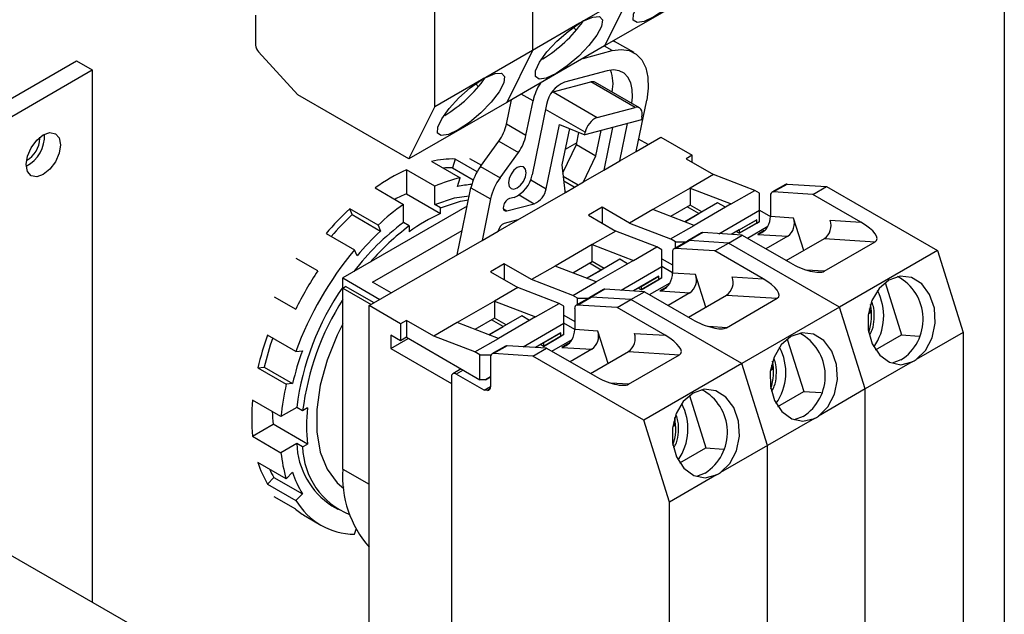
# Model space of a CAD drawing. Header units: millimetres. Extents: x 7205 to 9529, y -660 to 140.
# Tile 188 of 193: x 9441 to 9512, y -199 to -156. Entities that reach past the tile are written whole.
import ezdxf

# ---------------------------------------------------------------- set-up
doc = ezdxf.new("R2010")
doc.units = ezdxf.units.MM
doc.header["$LTSCALE"] = 3

msp = doc.modelspace()

# ---------------------------------------------------------------- linework, layer by layer
at = {"color": 7, "linetype": 'Continuous', "lineweight": 25}
for p, q in [((9478.215, -133.904), (9478.215, -158.037)), ((9471.144, -162.119), (9471.144, -137.986)), ((9512.297, -141.045), (9512.297, -213.704)), ((9490.492, -153.632), (9483.421, -157.714)), ((9485.286, -153.955), (9481.897, -155.911)), ((9485.286, -153.955), (9483.421, -157.714)), ((9458.204, -155.495), (9458.204, -157.646)), ((9481.603, -156.081), (9478.215, -158.037)), ((9481.371, -156.576), (9481.176, -156.364)), ((9481.75, -155.99), (9481.603, -156.081)), ((9481.897, -155.911), (9481.75, -155.99)), ((9483.421, -157.714), (9476.35, -161.796)), ((9484.062, -157.344), (9484.131, -157.382)), ((9485.545, -158.198), (9484.131, -157.382)), ((9458.413, -158.14), (9461.265, -161.252)), ((9478.215, -158.037), (9474.826, -159.993)), ((9478.215, -158.037), (9476.35, -161.796)), ((9481.863, -158.614), (9483.967, -158.055)), ((9436.46, -163.874), (9445.264, -158.791)), ((9445.264, -158.791), (9446.395, -159.445)), ((9478.943, -158.646), (9478.83, -158.709)), ((9436.46, -165.18), (9446.395, -159.445)), ((9446.395, -159.445), (9446.395, -197.902)), ((9474.826, -159.993), (9474.679, -160.072)), ((9483.604, -159.505), (9480.531, -160.321)), ((9474.532, -160.163), (9471.144, -162.119)), ((9474.3, -160.658), (9474.105, -160.446)), ((9474.679, -160.072), (9474.532, -160.163)), ((9479.705, -161.04), (9482.435, -160.314)), ((9485.617, -162.151), (9482.435, -160.314)), ((9485.933, -162.18), (9482.751, -160.343)), ((9469.279, -165.879), (9461.265, -161.252)), ((9479.601, -161.077), (9479.705, -161.04)), ((9479.705, -161.04), (9482.887, -162.877)), ((9476.35, -161.796), (9469.279, -165.879)), ((9469.279, -165.879), (9471.144, -162.119)), ((9476.324, -163.356), (9476.685, -161.603)), ((9477.738, -164.172), (9478.249, -161.689)), ((9479.231, -161.935), (9478.181, -167.035)), ((9482.887, -162.877), (9485.617, -162.151)), ((9485.694, -165.336), (9486.459, -161.621)), ((9471.871, -162.728), (9471.759, -162.791)), ((9486.116, -162.865), (9486.079, -163.043)), ((9477.738, -164.172), (9476.324, -163.356)), ((9479.202, -168.032), (9480.16, -163.38)), ((9480.16, -163.38), (9481.983, -164.132)), ((9486.079, -163.043), (9481.983, -164.132)), ((9483.987, -163.599), (9483.351, -166.689)), ((9484.522, -166.013), (9485.079, -163.309)), ((9442.612, -164.405), (9442.608, -164.314)), ((9480.874, -163.674), (9480.334, -166.294)), ((9481.378, -164.824), (9481.557, -163.956)), ((9481.983, -164.132), (9482.02, -163.953)), ((9482.792, -165.64), (9483.167, -163.817)), ((9485.694, -165.336), (9487.478, -164.307)), ((9487.478, -164.307), (9489.741, -165.613)), ((9474.455, -166.414), (9475.771, -164.585)), ((9475.771, -164.585), (9477.186, -165.402)), ((9480.433, -166.822), (9481.378, -164.824)), ((9481.401, -164.713), (9480.56, -165.198)), ((9481.378, -164.824), (9482.792, -165.64)), ((9486.559, -164.837), (9485.878, -164.444)), ((9475.869, -167.23), (9477.186, -165.402)), ((9481.9, -167.526), (9482.792, -165.64)), ((9484.522, -166.013), (9485.694, -165.336)), ((9485.705, -165.284), (9485.745, -165.307)), ((9489.741, -165.613), (9489.316, -165.858)), ((9489.741, -166.103), (9489.741, -165.613)), ((9470.923, -166.052), (9472.973, -167.236)), ((9472.623, -165.88), (9472.436, -166.521)), ((9474.209, -166.796), (9472.623, -165.88)), ((9473.651, -165.833), (9474.514, -166.332)), ((9474.455, -166.414), (9475.869, -167.23)), ((9480.334, -166.294), (9480.54, -168.194)), ((9483.351, -166.689), (9484.522, -166.013)), ((9489.316, -165.858), (9491.296, -167.001)), ((9471.144, -167.851), (9469.093, -166.667)), ((9469.093, -166.667), (9469.093, -168.395)), ((9472.436, -166.521), (9473.931, -167.384)), ((9480.394, -166.845), (9480.433, -166.822)), ((9480.399, -166.894), (9480.433, -166.822)), ((9481.9, -167.526), (9483.351, -166.689)), ((9491.296, -167.001), (9489.599, -167.981)), ((9494.266, -168.144), (9491.296, -167.001)), ((9471.144, -169.167), (9471.144, -167.851)), ((9472.787, -167.876), (9472.973, -167.236)), ((9480.581, -168.288), (9481.9, -167.526)), ((9496.491, -167.712), (9495.501, -168.284)), ((9495.607, -168.261), (9496.597, -167.689)), ((9496.597, -167.689), (9499.448, -167.869)), ((9498.459, -168.441), (9499.448, -167.869)), ((9499.448, -167.869), (9507.463, -172.496)), ((9466.83, -167.973), (9468.881, -169.157)), ((9469.093, -168.395), (9471.568, -169.823)), ((9473.129, -171.039), (9473.764, -167.951)), ((9473.764, -167.951), (9475.179, -168.767)), ((9477.15, -170.269), (9480.581, -168.288)), ((9489.599, -167.981), (9486.912, -169.532)), ((9489.599, -167.981), (9492.569, -169.123)), ((9489.599, -167.981), (9489.599, -169.205)), ((9492.569, -169.123), (9494.266, -168.144)), ((9494.62, -168.348), (9494.266, -168.144)), ((9494.62, -169.572), (9494.62, -168.348)), ((9495.397, -168.513), (9495.397, -170.035)), ((9498.459, -168.441), (9495.607, -168.261)), ((9501.936, -170.448), (9498.459, -168.441)), ((9473.491, -169.279), (9464.497, -174.471)), ((9468.881, -170.473), (9468.881, -169.157)), ((9471.568, -169.411), (9471.144, -169.167)), ((9475.179, -168.767), (9474.562, -171.763)), ((9476.355, -169.634), (9478.335, -169.108)), ((9476.881, -168.649), (9476.539, -168.74)), ((9489.599, -169.205), (9488.185, -170.022)), ((9491.579, -169.044), (9489.205, -170.414)), ((9490.448, -169.695), (9489.599, -169.205)), ((9492.569, -169.123), (9489.882, -170.675)), ((9491.579, -169.044), (9490.236, -169.818)), ((9492.143, -169.369), (9491.579, -169.044)), ((9467.051, -170.655), (9465, -169.471)), ((9465.187, -169.896), (9465, -169.471)), ((9465.187, -169.896), (9467.237, -171.08)), ((9471.568, -169.823), (9471.568, -169.411)), ((9483.235, -169.368), (9482.245, -169.94)), ((9482.245, -169.94), (9484.225, -171.083)), ((9485.215, -170.511), (9483.235, -169.368)), ((9483.235, -169.368), (9483.235, -170.511)), ((9486.912, -169.532), (9485.215, -170.511)), ((9489.882, -170.675), (9486.912, -169.532)), ((9489.203, -170.414), (9490.236, -169.818)), ((9490.236, -169.818), (9489.387, -169.328)), ((9491.674, -171.273), (9494.62, -169.572)), ((9494.62, -170.389), (9494.62, -169.572)), ((9494.62, -169.573), (9495.397, -170.022)), ((9467.051, -170.655), (9467.237, -171.08)), ((9469.305, -170.718), (9468.881, -170.473)), ((9469.305, -170.718), (9469.305, -171.129)), ((9475.734, -171.086), (9477.15, -170.269)), ((9477.15, -170.269), (9476.171, -170.529)), ((9485.215, -170.511), (9488.185, -171.654)), ((9488.185, -171.654), (9489.882, -170.675)), ((9494.407, -170.267), (9492.566, -171.329)), ((9493.135, -171.001), (9494.407, -170.267)), ((9494.62, -170.389), (9493.135, -171.246)), ((9493.135, -171.246), (9494.407, -170.511)), ((9494.407, -170.511), (9494.407, -170.267)), ((9494.407, -170.511), (9494.62, -170.389)), ((9494.62, -170.389), (9494.62, -170.389)), ((9497.066, -170.141), (9495.397, -170.035)), ((9497.806, -172.488), (9497.066, -170.141)), ((9499.715, -170.308), (9501.936, -170.448)), ((9463.301, -171.262), (9465.351, -172.446)), ((9466.654, -174.777), (9473.129, -171.039)), ((9472.766, -172.8), (9473.129, -171.039)), ((9474.562, -171.763), (9475.734, -171.086)), ((9475.738, -171.067), (9475.734, -171.086)), ((9484.225, -171.083), (9482.528, -172.063)), ((9487.195, -172.226), (9484.225, -171.083)), ((9490.41, -171.223), (9489.42, -171.794)), ((9490.516, -171.2), (9489.526, -171.771)), ((9493.367, -171.38), (9490.516, -171.2)), ((9492.377, -171.952), (9493.367, -171.38)), ((9493.135, -171.001), (9492.566, -171.329)), ((9493.135, -171.246), (9492.922, -171.124)), ((9493.135, -171.001), (9493.135, -171.246)), ((9493.367, -171.38), (9496.844, -173.387)), ((9493.738, -171.594), (9495.214, -170.741)), ((9494.481, -171.324), (9496.647, -171.461)), ((9466.406, -176.471), (9474.562, -171.763)), ((9482.528, -172.063), (9479.841, -173.614)), ((9482.528, -172.063), (9485.498, -173.205)), ((9482.528, -173.287), (9482.528, -172.063)), ((9488.538, -171.858), (9488.185, -171.654)), ((9489.42, -171.794), (9488.43, -172.366)), ((9488.536, -172.343), (9489.526, -171.771)), ((9488.538, -171.858), (9489.309, -171.858)), ((9488.538, -172.303), (9488.538, -171.858)), ((9492.377, -171.952), (9489.526, -171.771)), ((9491.387, -172.523), (9492.377, -171.952)), ((9500.392, -176.578), (9492.377, -171.952)), ((9496.647, -171.461), (9495.077, -172.367)), ((9496.546, -173.215), (9499.295, -171.628)), ((9499.29, -173.983), (9502.967, -171.86)), ((9499.295, -171.628), (9502.967, -171.86)), ((9465.538, -172.871), (9465.351, -172.446)), ((9485.498, -173.205), (9487.195, -172.226)), ((9487.549, -172.43), (9487.195, -172.226)), ((9487.549, -173.655), (9487.549, -172.43)), ((9488.326, -172.595), (9488.326, -174.117)), ((9491.387, -172.523), (9488.536, -172.343)), ((9494.864, -174.53), (9491.387, -172.523)), ((9507.463, -172.496), (9500.392, -176.578)), ((9507.463, -172.496), (9509.327, -178.409)), ((9462.697, -173.953), (9461.141, -173.055)), ((9476.164, -173.451), (9475.174, -174.022)), ((9478.144, -174.593), (9476.164, -173.451)), ((9476.164, -173.451), (9476.164, -174.593)), ((9481.114, -174.104), (9482.528, -173.287)), ((9484.508, -173.126), (9482.134, -174.496)), ((9483.164, -173.9), (9482.316, -173.41)), ((9483.377, -173.777), (9482.528, -173.287)), ((9485.498, -173.205), (9482.811, -174.757)), ((9484.508, -173.126), (9483.164, -173.9)), ((9485.072, -173.451), (9484.508, -173.126)), ((9487.549, -173.083), (9488.326, -173.532)), ((9462.697, -173.953), (9462.199, -173.666)), ((9475.174, -174.022), (9477.154, -175.165)), ((9479.841, -173.614), (9478.144, -174.593)), ((9482.811, -174.757), (9479.841, -173.614)), ((9482.132, -174.496), (9483.164, -173.9)), ((9484.603, -175.355), (9487.549, -173.655)), ((9488.326, -174.104), (9487.549, -173.655)), ((9487.549, -174.471), (9487.549, -173.655)), ((9489.995, -174.223), (9488.326, -174.117)), ((9490.735, -176.57), (9489.995, -174.223)), ((9464.497, -174.471), (9467.184, -176.022)), ((9464.497, -175.206), (9464.497, -174.471)), ((9467.997, -175.553), (9466.654, -174.777)), ((9481.114, -175.736), (9478.144, -174.593)), ((9481.114, -175.736), (9482.811, -174.757)), ((9487.336, -174.349), (9485.495, -175.411)), ((9486.064, -175.083), (9487.336, -174.349)), ((9487.549, -174.471), (9486.064, -175.328)), ((9486.064, -175.328), (9487.336, -174.594)), ((9486.666, -175.676), (9488.143, -174.823)), ((9487.336, -174.594), (9487.336, -174.349)), ((9487.336, -174.594), (9487.549, -174.471)), ((9487.549, -174.471), (9487.549, -174.471)), ((9492.644, -174.39), (9494.864, -174.53)), ((9503.682, -174.802), (9504.876, -178.586)), ((9464.497, -175.206), (9464.709, -175.083)), ((9464.497, -175.206), (9466.547, -176.39)), ((9464.497, -188.271), (9464.497, -175.206)), ((9466.759, -176.267), (9464.709, -175.083)), ((9477.154, -175.165), (9475.457, -176.145)), ((9480.124, -176.308), (9477.154, -175.165)), ((9483.339, -175.305), (9482.349, -175.876)), ((9483.445, -175.282), (9482.455, -175.853)), ((9486.296, -175.462), (9483.445, -175.282)), ((9485.306, -176.034), (9486.296, -175.462)), ((9486.064, -175.083), (9485.495, -175.411)), ((9486.064, -175.328), (9485.851, -175.206)), ((9486.064, -175.083), (9486.064, -175.328)), ((9486.296, -175.462), (9489.773, -177.469)), ((9487.409, -175.406), (9489.576, -175.543)), ((9489.576, -175.543), (9488.006, -176.449)), ((9489.475, -177.297), (9492.224, -175.71)), ((9492.224, -175.71), (9495.896, -175.942)), ((9459.541, -175.826), (9461.097, -176.724)), ((9475.457, -176.145), (9472.77, -177.696)), ((9475.457, -176.145), (9478.427, -177.288)), ((9475.457, -176.145), (9475.457, -177.369)), ((9478.427, -177.288), (9480.124, -176.308)), ((9480.477, -176.512), (9480.124, -176.308)), ((9481.467, -175.94), (9481.114, -175.736)), ((9482.349, -175.876), (9481.359, -176.448)), ((9481.465, -176.425), (9482.455, -175.853)), ((9484.316, -176.605), (9481.465, -176.425)), ((9481.467, -175.94), (9482.238, -175.94)), ((9481.467, -176.385), (9481.467, -175.94)), ((9485.306, -176.034), (9482.455, -175.853)), ((9484.316, -176.605), (9485.306, -176.034)), ((9493.321, -180.66), (9485.306, -176.034)), ((9492.219, -178.065), (9495.896, -175.942)), ((9468.669, -177.777), (9466.406, -176.471)), ((9466.406, -203.744), (9466.406, -176.471)), ((9480.477, -177.737), (9480.477, -176.512)), ((9481.255, -176.677), (9481.255, -178.199)), ((9487.793, -178.612), (9484.316, -176.605)), ((9500.392, -176.578), (9493.321, -180.66)), ((9502.256, -182.491), (9500.392, -176.578)), ((9502.489, -176.951), (9502.645, -176.961)), ((9502.645, -176.961), (9502.5, -177.067)), ((9502.645, -176.961), (9502.562, -176.698)), ((9469.093, -177.533), (9468.669, -177.777)), ((9468.669, -177.777), (9468.669, -179.002)), ((9471.073, -178.676), (9469.093, -177.533)), ((9469.093, -177.533), (9469.093, -178.757)), ((9472.77, -177.696), (9471.073, -178.676)), ((9475.74, -178.839), (9472.77, -177.696)), ((9475.457, -177.369), (9474.043, -178.186)), ((9477.437, -177.208), (9475.063, -178.578)), ((9476.093, -177.982), (9475.245, -177.492)), ((9476.306, -177.859), (9475.457, -177.369)), ((9478.427, -177.288), (9475.74, -178.839)), ((9477.437, -177.208), (9476.093, -177.982)), ((9478.001, -177.533), (9477.437, -177.208)), ((9477.532, -179.437), (9480.477, -177.737)), ((9480.477, -177.165), (9481.255, -177.614)), ((9481.255, -178.186), (9480.477, -177.737)), ((9480.477, -178.553), (9480.477, -177.737)), ((9475.061, -178.578), (9476.093, -177.982)), ((9480.265, -178.431), (9478.424, -179.494)), ((9478.993, -179.166), (9480.265, -178.431)), ((9480.477, -178.553), (9478.993, -179.41)), ((9480.265, -178.676), (9480.265, -178.431)), ((9480.265, -178.676), (9480.477, -178.553)), ((9480.477, -178.553), (9480.477, -178.553)), ((9482.924, -178.305), (9481.255, -178.199)), ((9483.664, -180.652), (9482.924, -178.305)), ((9485.572, -178.472), (9487.793, -178.612)), ((9509.327, -178.409), (9505.939, -180.365)), ((9509.327, -178.409), (9509.327, -202.541)), ((9461.119, -179.777), (9459.068, -178.593)), ((9468.669, -179.002), (9467.962, -178.594)), ((9467.962, -178.594), (9467.962, -179.574)), ((9467.962, -179.574), (9469.235, -178.839)), ((9469.093, -178.757), (9468.669, -179.002)), ((9469.093, -178.757), (9474.396, -181.819)), ((9474.043, -179.818), (9471.073, -178.676)), ((9474.043, -179.818), (9475.74, -178.839)), ((9478.993, -179.166), (9478.424, -179.494)), ((9478.993, -179.41), (9480.265, -178.676)), ((9478.993, -179.166), (9478.993, -179.41)), ((9479.595, -179.758), (9481.072, -178.905)), ((9496.611, -178.884), (9497.805, -182.668)), ((9502.998, -179.67), (9504.876, -178.586)), ((9504.876, -178.586), (9506.139, -178.666)), ((9461.119, -179.777), (9461.58, -179.726)), ((9467.962, -179.574), (9472.346, -182.105)), ((9474.396, -180.022), (9474.043, -179.818)), ((9476.268, -179.387), (9475.278, -179.958)), ((9476.374, -179.364), (9475.384, -179.936)), ((9478.235, -180.116), (9475.384, -179.936)), ((9479.225, -179.544), (9476.374, -179.364)), ((9478.235, -180.116), (9479.225, -179.544)), ((9478.993, -179.41), (9478.78, -179.288)), ((9479.225, -179.544), (9482.702, -181.551)), ((9480.338, -179.488), (9482.504, -179.625)), ((9482.504, -179.625), (9480.935, -180.531)), ((9482.404, -181.379), (9485.153, -179.792)), ((9485.153, -179.792), (9488.825, -180.024)), ((9474.396, -180.022), (9475.214, -180.022)), ((9474.396, -181.819), (9474.396, -180.022)), ((9475.174, -180.187), (9475.174, -182.339)), ((9486.25, -184.742), (9478.235, -180.116)), ((9485.148, -182.147), (9488.825, -180.024)), ((9493.321, -180.66), (9486.25, -184.742)), ((9495.185, -186.573), (9493.321, -180.66)), ((9505.645, -180.535), (9502.256, -182.491)), ((9504.825, -180.395), (9504.191, -180.637)), ((9505.645, -180.535), (9505.792, -180.456)), ((9505.792, -180.456), (9505.939, -180.365)), ((9458.367, -180.96), (9458.828, -180.909)), ((9458.367, -180.96), (9460.418, -182.144)), ((9458.828, -180.909), (9460.879, -182.093)), ((9473.048, -181.04), (9472.449, -181.386)), ((9495.418, -181.033), (9495.574, -181.043)), ((9495.574, -181.043), (9495.429, -181.15)), ((9495.574, -181.043), (9495.491, -180.78)), ((9460.879, -182.093), (9460.418, -182.144)), ((9472.346, -181.615), (9472.346, -205.621)), ((9474.716, -182.575), (9472.699, -181.411)), ((9474.821, -181.819), (9474.396, -181.819)), ((9474.821, -181.819), (9475.174, -181.615)), ((9475.174, -181.615), (9474.821, -181.819)), ((9474.716, -182.575), (9475.174, -182.31)), ((9474.964, -182.59), (9474.716, -182.575)), ((9495.927, -183.752), (9497.805, -182.668)), ((9497.805, -182.668), (9499.068, -182.748)), ((9502.256, -182.491), (9498.868, -184.447)), ((9502.256, -206.623), (9502.256, -182.491)), ((9460.035, -184.478), (9457.985, -183.294)), ((9489.54, -182.966), (9490.733, -186.75)), ((9461.175, -183.82), (9460.035, -184.478)), ((9461.599, -184.065), (9461.175, -183.82)), ((9461.956, -183.859), (9461.599, -184.065)), ((9488.114, -190.655), (9486.25, -184.742)), ((9488.503, -185.125), (9488.42, -184.862)), ((9498.574, -184.617), (9495.185, -186.573)), ((9497.754, -184.477), (9497.12, -184.719)), ((9498.574, -184.617), (9498.721, -184.538)), ((9498.721, -184.538), (9498.868, -184.447)), ((9457.985, -185.907), (9459.481, -185.043)), ((9461.956, -186.472), (9459.481, -185.043)), ((9488.347, -185.115), (9488.503, -185.125)), ((9488.503, -185.125), (9488.358, -185.232)), ((9457.985, -185.907), (9460.035, -187.091)), ((9461.175, -186.433), (9460.035, -187.091)), ((9461.599, -186.678), (9461.175, -186.433)), ((9461.599, -186.678), (9461.956, -186.472)), ((9488.856, -187.834), (9490.733, -186.75)), ((9490.733, -186.75), (9491.997, -186.83)), ((9495.185, -186.573), (9491.797, -188.529)), ((9495.185, -210.705), (9495.185, -186.573)), ((9460.418, -188.983), (9458.367, -187.799)), ((9460.418, -188.983), (9460.879, -188.502)), ((9459.068, -189.357), (9459.529, -188.876)), ((9459.529, -188.876), (9461.58, -190.06)), ((9491.503, -188.699), (9488.114, -190.655)), ((9490.683, -188.559), (9490.049, -188.801)), ((9491.503, -188.699), (9491.65, -188.62)), ((9491.65, -188.62), (9491.797, -188.529)), ((9459.068, -189.357), (9461.119, -190.541)), ((9464.528, -189.56), (9464.566, -189.582)), ((9461.097, -191.17), (9459.541, -190.272)), ((9461.58, -190.06), (9461.119, -190.541)), ((9488.114, -214.787), (9488.114, -190.655)), ((9463.713, -190.937), (9464.137, -191.182)), ((9461.852, -191.71), (9462.913, -192.323)), ((9465.351, -192.985), (9465.456, -192.626)), ((9449.93, -199.943), (9439.677, -194.024))]:
    msp.add_line(p, q, dxfattribs=at)
at = {"color": 8, "linetype": 'Continuous', "lineweight": 25}
for p, q in [((9483.967, -158.055), (9483.399, -157.727)), ((9478.249, -161.689), (9477.393, -161.194)), ((9482.02, -163.953), (9479.156, -162.3)), ((9480.424, -167.119), (9481.515, -167.749)), ((9478.078, -167.383), (9479.202, -168.032)), ((9481.213, -167.924), (9480.464, -167.491)), ((9477.243, -168.478), (9478.335, -169.108)), ((9480.617, -168.267), (9480.546, -168.226)), ((9476.106, -169.49), (9476.355, -169.634)), ((9494.958, -171.049), (9494.481, -171.324)), ((9499.29, -173.983), (9498.01, -173.902)), ((9487.887, -175.131), (9487.409, -175.406)), ((9492.219, -178.065), (9490.938, -177.984)), ((9480.815, -179.213), (9480.338, -179.488)), ((9473.194, -181.125), (9472.699, -181.411)), ((9485.148, -182.147), (9483.867, -182.066)), ((9475.144, -182.487), (9474.964, -182.59)), ((9464.497, -188.271), (9466.406, -189.373))]:
    msp.add_line(p, q, dxfattribs=at)
at = {"color": 7, "linetype": 'Continuous', "lineweight": 25, "flags": 128}
for points in [[(9488.969, -151.829), (9489.644, -151.544), (9490.117, -151.517), (9490.335, -151.75), (9490.271, -152.216), (9489.933, -152.861), (9489.36, -153.611), (9488.619, -154.379), (9487.794, -155.076), (9486.983, -155.621), (9486.277, -155.952), (9485.76, -156.029), (9485.491, -155.845), (9485.501, -155.42), (9485.789, -154.803), (9486.321, -154.067), (9487.037, -153.295), (9487.852, -152.578), (9488.674, -151.999)], [(9481.897, -155.911), (9482.573, -155.626), (9483.046, -155.599), (9483.264, -155.832), (9483.2, -156.298), (9482.862, -156.943), (9482.289, -157.693), (9481.548, -158.461), (9480.723, -159.158), (9479.912, -159.703), (9479.206, -160.034), (9478.689, -160.111), (9478.42, -159.927), (9478.43, -159.502), (9478.718, -158.885), (9479.25, -158.149), (9479.966, -157.377), (9480.781, -156.66), (9481.603, -156.081)], [(9483.967, -158.055), (9484.615, -157.964), (9485.203, -158.048), (9485.708, -158.305), (9486.11, -158.724), (9486.395, -159.289), (9486.552, -159.979), (9486.573, -160.766), (9486.459, -161.621)], [(9474.826, -159.993), (9475.502, -159.708), (9475.975, -159.681), (9476.193, -159.914), (9476.129, -160.38), (9475.791, -161.025), (9475.218, -161.775), (9474.477, -162.543), (9473.652, -163.24), (9472.84, -163.785), (9472.135, -164.116), (9471.618, -164.193), (9471.349, -164.009), (9471.359, -163.584), (9471.647, -162.967), (9472.179, -162.231), (9472.895, -161.459), (9473.71, -160.742), (9474.532, -160.163)], [(9485.375, -161.858), (9485.428, -161.402), (9485.413, -160.851), (9485.304, -160.368), (9485.104, -159.973), (9484.822, -159.68), (9484.469, -159.5), (9484.057, -159.441), (9483.604, -159.505)], [(9486.116, -162.865), (9486.139, -162.694), (9486.134, -162.536), (9486.103, -162.398), (9486.046, -162.285), (9485.966, -162.201), (9485.865, -162.15), (9485.747, -162.133), (9485.617, -162.151)], [(9441.622, -166.283), (9441.716, -165.681), (9441.984, -165.063), (9442.386, -164.521), (9442.859, -164.139), (9443.333, -163.975), (9443.734, -164.053), (9444.003, -164.361), (9444.097, -164.854), (9444.003, -165.455), (9443.734, -166.074), (9443.333, -166.615), (9442.859, -166.997), (9442.386, -167.162), (9441.984, -167.084), (9441.716, -166.775), (9441.622, -166.283)], [(9476.471, -167.603), (9476.519, -167.856), (9476.657, -168.015), (9476.864, -168.055), (9477.107, -167.971), (9477.351, -167.774), (9477.557, -167.495), (9477.695, -167.177), (9477.744, -166.868), (9477.695, -166.615), (9477.557, -166.456), (9477.351, -166.416), (9477.107, -166.501), (9476.864, -166.697), (9476.657, -166.976), (9476.519, -167.294), (9476.471, -167.603)], [(9471.144, -169.167), (9472.576, -168.692), (9473.644, -168.533)], [(9471.568, -169.411), (9473, -168.937), (9473.584, -168.828)], [(9476.539, -168.74), (9476.402, -168.808), (9476.271, -168.935), (9476.167, -169.1), (9476.106, -169.278), (9476.097, -169.442), (9476.141, -169.567), (9476.232, -169.635), (9476.355, -169.634)], [(9505.939, -180.365), (9506.614, -179.701), (9507.088, -178.786), (9507.305, -177.727), (9507.242, -176.646), (9506.904, -175.669), (9506.331, -174.907), (9505.589, -174.45), (9504.765, -174.35), (9503.953, -174.619), (9503.248, -175.226), (9502.731, -176.1), (9502.462, -177.141), (9502.471, -178.227), (9502.759, -179.234), (9503.292, -180.044), (9504.007, -180.564), (9504.823, -180.735), (9505.645, -180.535)], [(9464.497, -177.774), (9464.087, -178.608), (9463.365, -180.42), (9462.87, -182.226), (9462.619, -183.97), (9462.619, -185.595), (9462.87, -187.049), (9463.365, -188.285), (9464.087, -189.263), (9464.578, -189.683)], [(9498.868, -184.447), (9499.543, -183.783), (9500.017, -182.868), (9500.234, -181.809), (9500.17, -180.728), (9499.833, -179.751), (9499.26, -178.989), (9498.518, -178.532), (9497.694, -178.432), (9496.882, -178.701), (9496.177, -179.308), (9495.66, -180.182), (9495.39, -181.223), (9495.4, -182.309), (9495.688, -183.316), (9496.221, -184.126), (9496.936, -184.647), (9497.752, -184.817), (9498.574, -184.617)], [(9491.797, -188.529), (9492.472, -187.865), (9492.946, -186.95), (9493.163, -185.891), (9493.099, -184.81), (9492.761, -183.833), (9492.189, -183.071), (9491.447, -182.614), (9490.623, -182.514), (9489.811, -182.783), (9489.106, -183.39), (9488.589, -184.264), (9488.319, -185.305), (9488.329, -186.391), (9488.617, -187.398), (9489.15, -188.208), (9489.865, -188.729), (9490.681, -188.899), (9491.503, -188.699)]]:
    msp.add_lwpolyline(points, dxfattribs=at)
at = {"color": 7, "linetype": 'Continuous', "lineweight": 25}
for centre, radius, start, end in [((9473.985, -150.383), 9.636, 300.96607, 324.8188), ((9458.98, -157.608), 0.778, 182.81639, 223.19035), ((9466.914, -154.465), 9.636, 300.96607, 324.8188), ((9481.195, -160.434), 2.832, 347.61632, 20.22606), ((9482.199, -162.545), 4.042, 147.87607, 167.766), ((9481.354, -162.314), 2.156, 112.41717, 169.87349), ((9482.559, -160.701), 0.406, 61.83559, 107.8006), ((9483.435, -164.206), 1.437, 112.41717, 169.87349), ((9473.117, -162.654), 3.283, 323.96415, 347.65944), ((9440.458, -164.182), 2.505, 297.79063, 2.21474), ((9474.531, -163.471), 3.283, 323.96415, 347.65944), ((9440.765, -164.355), 1.847, 298.53574, 358.45141), ((9472.471, -172.865), 6.987, 88.75625, 102.80177), ((9477.773, -168.828), 4.103, 143.96415, 167.65944), ((9474.612, -178.839), 13.365, 114.38792, 125.60671), ((9472.229, -172.6), 6.083, 88.04695, 94.42776), ((9476.059, -166.656), 2.156, 292.41717, 349.87349), ((9475.09, -176.57), 9.571, 102.77516, 114.35044), ((9474.367, -174.777), 7.08, 94.42332, 102.89071), ((9479.187, -169.644), 4.103, 143.96415, 167.65944), ((9496.581, -167.873), 0.184, 85.07922, 119.32978), ((9473.008, -177.612), 10.015, 113.01261, 118.32377), ((9477.787, -167.779), 1.437, 292.41717, 349.8735), ((9480.691, -168.184), 0.152, 183.51502, 223.17456), ((9495.608, -168.475), 0.214, 90.12372, 190.30699), ((9479.077, -183.476), 17.578, 125.45218, 133.16637), ((9479.369, -184.814), 21.02, 133.12226, 139.85543), ((9478.732, -184.446), 19.88, 132.95187, 139.26651), ((9476.089, -180.268), 11.381, 113.40642, 126.5882), ((9479.583, -184.877), 17.945, 126.61193, 142.69897), ((9479.699, -184.768), 17.477, 126.4925, 139.0637), ((9476.445, -171.193), 0.719, 112.41717, 169.8735), ((9495.975, -170.521), 1.155, 305.52669, 19.21701), ((9498.624, -170.688), 1.155, 305.52669, 19.21701), ((9480.858, -185.706), 19.986, 132.96114, 140.0437), ((9490.5, -171.384), 0.184, 85.07923, 119.32977), ((9489.51, -171.955), 0.184, 85.07923, 119.32977), ((9483.834, -188.004), 24.16, 139.91001, 160.08999), ((9488.537, -172.557), 0.214, 90.12372, 190.30699), ((9483.098, -187.579), 24.533, 146.2606, 153.7394), ((9488.904, -174.603), 1.155, 305.52669, 19.21701), ((9491.553, -174.77), 1.155, 305.52669, 19.21701), ((9502.949, -177.455), 3.487, 302.55037, 61.98338), ((9480.846, -186.358), 19.834, 145.51676, 172.64763), ((9483.429, -175.466), 0.184, 85.07923, 119.32977), ((9499.668, -177.209), 3.914, 324.91291, 27.85977), ((9481.131, -186.569), 19.692, 147.64288, 172.69417), ((9481.465, -176.639), 0.214, 90.12372, 190.30699), ((9482.439, -176.037), 0.184, 85.07923, 119.32977), ((9481.833, -178.685), 1.155, 305.52669, 19.21701), ((9484.482, -178.852), 1.155, 305.52669, 19.21701), ((9495.878, -181.538), 3.487, 302.55037, 61.98338), ((9478.841, -185.733), 21.023, 160.14427, 166.87687), ((9478.205, -185.366), 19.883, 160.7328, 167.04724), ((9480.358, -186.577), 19.989, 159.95602, 167.03797), ((9475.384, -180.149), 0.214, 90.12372, 190.30699), ((9476.358, -179.548), 0.184, 85.07923, 119.32977), ((9492.597, -181.291), 3.914, 324.91291, 27.85977), ((9472.561, -181.58), 0.218, 50.79672, 189.21403), ((9477.537, -186.149), 17.582, 166.83277, 174.546), ((9474.964, -182.377), 0.214, 270.12372, 10.30699), ((9488.807, -185.62), 3.487, 302.55037, 61.98338), ((9471.289, -184.601), 13.368, 174.39152, 185.60848), ((9469.424, -183.825), 10.018, 181.67027, 186.98347), ((9473.265, -185.166), 11.384, 173.41018, 186.58982), ((9485.526, -185.373), 3.914, 324.91291, 27.85977), ((9469.562, -186.149), 9.573, 185.64593, 197.21906), ((9466.816, -186.221), 5.646, 182.151, 236.64996), ((9467.002, -186.54), 5.404, 181.46275, 248.1785), ((9465.044, -185.734), 6.988, 197.1924, 211.23543), ((9464.692, -185.657), 6.084, 205.56051, 211.9446), ((9467.234, -186.577), 6.641, 196.85282, 211.63172), ((9472.298, -188.779), 7.818, 176.27295, 221.08949), ((9465.405, -188.005), 4.98, 210.60839, 269.38086), ((9464.246, -187.568), 4.785, 228.83761, 239.97838)]:
    msp.add_arc(centre, radius, start, end, dxfattribs=at)
at = {"color": 8, "linetype": 'Continuous', "lineweight": 25}
for centre in [(9498.95, -177.163), (9491.879, -181.245), (9484.808, -185.328)]:
    msp.add_arc(centre, 3.753, 340.95006, 11.82262, dxfattribs=at)
at = {"color": 7, "linetype": 'Continuous', "lineweight": 25}
for centre, major_axis, ratio, start_param, end_param in [((9494.69, -170.443), (0.453, 0.948), 0.572706, 4.628001, 5.408126), ((9501.228, -170.856), (1.853, -0.886), 0.336435, 6.05641, 7.627206), ((9497.551, -172.979), (1.853, -0.886), 0.336435, 4.485613, 6.05641), ((9487.619, -174.526), (0.453, 0.948), 0.572706, 4.628001, 5.408126), ((9494.157, -174.938), (1.853, -0.886), 0.336435, 6.05641, 7.627206), ((9490.48, -177.061), (1.853, -0.886), 0.336435, 4.485613, 6.05641), ((9480.548, -178.608), (0.453, 0.948), 0.572706, 4.628001, 5.408126), ((9487.086, -179.02), (1.853, -0.886), 0.336435, 6.05641, 7.627206), ((9483.409, -181.143), (1.853, -0.886), 0.336435, 4.485613, 6.05641)]:
    msp.add_ellipse(centre, major_axis=major_axis, ratio=ratio, start_param=start_param, end_param=end_param, dxfattribs=at)
for points, knots in [([(9494.481, -171.324), (9494.483, -171.323), (9494.625, -171.277), (9494.868, -171.156), (9495.095, -170.947), (9495.174, -170.814), (9495.193, -170.782)], [0, 0, 0, 0, 0.0069248, 0.491232, 0.8785159, 1, 1, 1, 1]), ([(9487.409, -175.406), (9487.411, -175.405), (9487.554, -175.359), (9487.797, -175.238), (9488.023, -175.029), (9488.103, -174.896), (9488.122, -174.864)], [0, 0, 0, 0, 0.0069248, 0.491232, 0.8785159, 1, 1, 1, 1]), ([(9502.572, -178.566), (9502.637, -178.451), (9502.828, -178.113), (9502.913, -177.438), (9502.913, -176.749), (9502.785, -176.359), (9502.738, -176.218)], [0, 0, 0, 0, 0.165482, 0.487027, 0.814845, 1, 1, 1, 1]), ([(9480.338, -179.488), (9480.34, -179.487), (9480.482, -179.441), (9480.726, -179.32), (9480.952, -179.111), (9481.032, -178.978), (9481.051, -178.946)], [0, 0, 0, 0, 0.0069248, 0.491232, 0.8785159, 1, 1, 1, 1]), ([(9495.501, -182.648), (9495.566, -182.533), (9495.757, -182.195), (9495.842, -181.52), (9495.842, -180.831), (9495.713, -180.441), (9495.667, -180.3)], [0, 0, 0, 0, 0.165482, 0.487027, 0.814845, 1, 1, 1, 1]), ([(9488.43, -186.731), (9488.495, -186.616), (9488.686, -186.277), (9488.77, -185.602), (9488.771, -184.913), (9488.642, -184.523), (9488.596, -184.382)], [0, 0, 0, 0, 0.165482, 0.487027, 0.814845, 1, 1, 1, 1])]:
    msp.add_open_spline(points, degree=3, knots=knots, dxfattribs=at)

doc.saveas('drawing.dxf')
